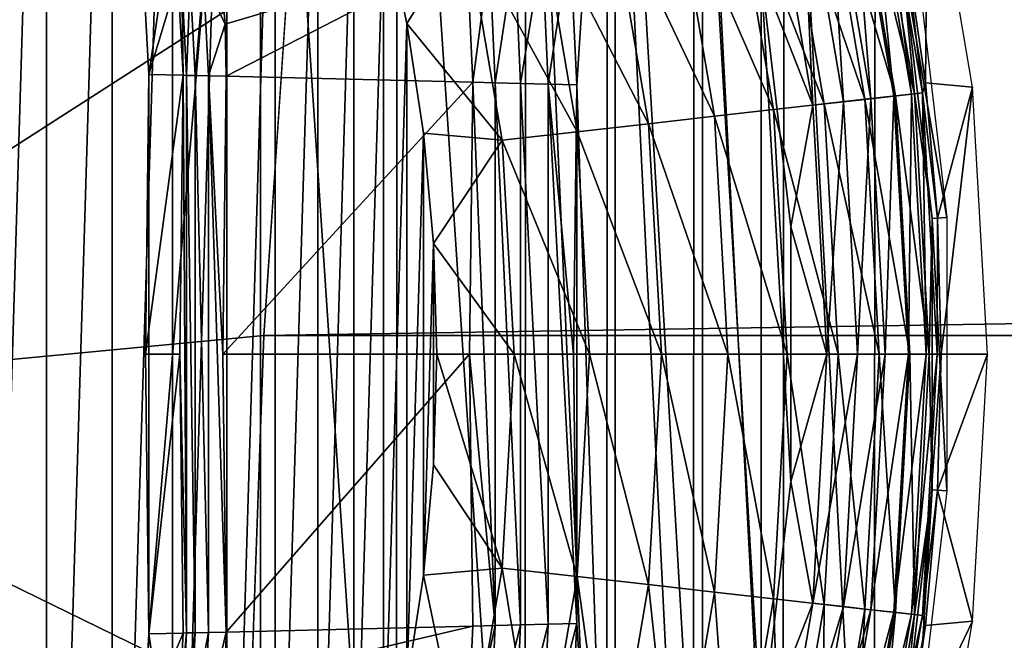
# Model space of a CAD drawing. Header units: millimetres. Extents: x -60 to 60, y -60 to 60.
# Tile 99 of 256: x -40.18 to -36.83, y -0.97 to 1.14. Entities that reach past the tile are written whole.
import ezdxf

# ---------------------------------------------------------------- set-up
doc = ezdxf.new("R2010")
doc.units = ezdxf.units.MM
doc.header["$LTSCALE"] = 81.481481
for name, color, linetype in [('106', 7, 'CONTINUOUS'), ('126', 7, 'CONTINUOUS'), ('127', 7, 'CONTINUOUS'), ('128', 7, 'CONTINUOUS'), ('134', 7, 'CONTINUOUS'), ('139', 7, 'CONTINUOUS'), ('140', 7, 'CONTINUOUS'), ('149', 7, 'CONTINUOUS'), ('151', 7, 'CONTINUOUS'), ('152', 7, 'CONTINUOUS'), ('153', 7, 'CONTINUOUS'), ('154', 7, 'CONTINUOUS'), ('155', 7, 'CONTINUOUS'), ('221', 7, 'CONTINUOUS'), ('249', 7, 'CONTINUOUS'), ('257', 7, 'CONTINUOUS'), ('282', 7, 'CONTINUOUS'), ('323', 7, 'CONTINUOUS'), ('7', 7, 'CONTINUOUS'), ('87', 7, 'CONTINUOUS'), ('95', 7, 'CONTINUOUS')]:
    doc.layers.add(name, color=color, linetype=linetype)

msp = doc.modelspace()

# ---------------------------------------------------------------- linework, layer by layer
at = {"layer": '106', "color": 7, "linetype": 'Continuous', "true_color": 0xf5f5f5}
for points in [[(-37.4267, 1.7286, 2.1069), (-37.2808, 0.8697, 2.1069), (-37.3496, 1.7461, 2.1846), (-37.4267, 1.7286, 2.1069)], [(-37.3496, 1.7461, 2.1846), (-37.2022, 0.8786, 2.1846), (-37.2912, 1.7595, 2.2779), (-37.3496, 1.7461, 2.1846)], [(-37.3496, 1.7461, 2.1846), (-37.2808, 0.8697, 2.1069), (-37.2022, 0.8786, 2.1846), (-37.3496, 1.7461, 2.1846)], [(-37.2912, 1.7595, 2.2779), (-37.1427, 0.8853, 2.2779), (-37.2542, 1.7679, 2.382), (-37.2912, 1.7595, 2.2779)], [(-37.2912, 1.7595, 2.2779), (-37.2022, 0.8786, 2.1846), (-37.1427, 0.8853, 2.2779), (-37.2912, 1.7595, 2.2779)], [(-37.2542, 1.7679, 2.382), (-37.1427, 0.8853, 2.2779), (-37.105, 0.8896, 2.382), (-37.2542, 1.7679, 2.382)], [(-37.1619, 1.3821, 2.4913), (-37.2542, 1.7679, 2.382), (-37.105, 0.8896, 2.382), (-37.1619, 1.3821, 2.4913)], [(-37.5185, 1.7076, 2.0485), (-37.3744, 0.8592, 2.0485), (-37.4267, 1.7286, 2.1069), (-37.5185, 1.7076, 2.0485)], [(-37.4267, 1.7286, 2.1069), (-37.3744, 0.8592, 2.0485), (-37.2808, 0.8697, 2.1069), (-37.4267, 1.7286, 2.1069)], [(-37.6206, 1.6843, 2.0123), (-37.6542, 1.2953, 2), (-37.4784, 0.8475, 2.0123), (-37.6206, 1.6843, 2.0123)], [(-37.6206, 1.6843, 2.0123), (-37.4784, 0.8475, 2.0123), (-37.5185, 1.7076, 2.0485), (-37.6206, 1.6843, 2.0123)], [(-37.5185, 1.7076, 2.0485), (-37.4784, 0.8475, 2.0123), (-37.3744, 0.8592, 2.0485), (-37.5185, 1.7076, 2.0485)], [(-37.0948, 0.924, 2.4913), (-37.1619, 1.3821, 2.4913), (-37.105, 0.8896, 2.382), (-37.0948, 0.924, 2.4913)], [(-37.6542, 1.2953, 2), (-37.5535, 0.4337, 2), (-37.4784, 0.8475, 2.0123), (-37.6542, 1.2953, 2)], [(-37.0544, 0.4628, 2.4913), (-37.0948, 0.924, 2.4913), (-37.105, 0.8896, 2.382), (-37.0544, 0.4628, 2.4913)], [(-37.2808, 0.8697, 2.1069), (-37.2319, 0, 2.1069), (-37.2022, 0.8786, 2.1846), (-37.2808, 0.8697, 2.1069)], [(-37.2022, 0.8786, 2.1846), (-37.2319, 0, 2.1069), (-37.1529, 0, 2.1846), (-37.2022, 0.8786, 2.1846)], [(-37.2022, 0.8786, 2.1846), (-37.1529, 0, 2.1846), (-37.1427, 0.8853, 2.2779), (-37.2022, 0.8786, 2.1846)], [(-37.1427, 0.8853, 2.2779), (-37.1529, 0, 2.1846), (-37.093, 0, 2.2779), (-37.1427, 0.8853, 2.2779)], [(-37.1427, 0.8853, 2.2779), (-37.093, 0, 2.2779), (-37.105, 0.8896, 2.382), (-37.1427, 0.8853, 2.2779)], [(-37.105, 0.8896, 2.382), (-37.093, 0, 2.2779), (-37.055, 0, 2.382), (-37.105, 0.8896, 2.382)], [(-37.0544, 0.4628, 2.4913), (-37.105, 0.8896, 2.382), (-37.055, 0, 2.382), (-37.0544, 0.4628, 2.4913)], [(-37.4784, 0.8475, 2.0123), (-37.5535, 0.4337, 2), (-37.4309, 0, 2.0123), (-37.4784, 0.8475, 2.0123)], [(-37.4784, 0.8475, 2.0123), (-37.4309, 0, 2.0123), (-37.3744, 0.8592, 2.0485), (-37.4784, 0.8475, 2.0123)], [(-37.3744, 0.8592, 2.0485), (-37.4309, 0, 2.0123), (-37.3261, 0, 2.0485), (-37.3744, 0.8592, 2.0485)], [(-37.3744, 0.8592, 2.0485), (-37.3261, 0, 2.0485), (-37.2808, 0.8697, 2.1069), (-37.3744, 0.8592, 2.0485)], [(-37.2808, 0.8697, 2.1069), (-37.3261, 0, 2.0485), (-37.2319, 0, 2.1069), (-37.2808, 0.8697, 2.1069)], [(-37.041, 0, 2.4913), (-37.0544, 0.4628, 2.4913), (-37.055, 0, 2.382), (-37.041, 0, 2.4913)], [(-37.5535, 0.4337, 2), (-37.5535, -0.4337, 2), (-37.4309, 0, 2.0123), (-37.5535, 0.4337, 2)], [(-37.4309, 0, 2.0123), (-37.5535, -0.4337, 2), (-37.4784, -0.8475, 2.0123), (-37.4309, 0, 2.0123)], [(-37.3261, 0, 2.0485), (-37.4784, -0.8475, 2.0123), (-37.3744, -0.8592, 2.0485), (-37.3261, 0, 2.0485)], [(-37.4309, 0, 2.0123), (-37.4784, -0.8475, 2.0123), (-37.3261, 0, 2.0485), (-37.4309, 0, 2.0123)], [(-37.2319, 0, 2.1069), (-37.3744, -0.8592, 2.0485), (-37.2808, -0.8697, 2.1069), (-37.2319, 0, 2.1069)], [(-37.3261, 0, 2.0485), (-37.3744, -0.8592, 2.0485), (-37.2319, 0, 2.1069), (-37.3261, 0, 2.0485)], [(-37.2319, 0, 2.1069), (-37.2808, -0.8697, 2.1069), (-37.1529, 0, 2.1846), (-37.2319, 0, 2.1069)], [(-37.1529, 0, 2.1846), (-37.2808, -0.8697, 2.1069), (-37.2022, -0.8786, 2.1846), (-37.1529, 0, 2.1846)], [(-37.1529, 0, 2.1846), (-37.2022, -0.8786, 2.1846), (-37.093, 0, 2.2779), (-37.1529, 0, 2.1846)], [(-37.093, 0, 2.2779), (-37.2022, -0.8786, 2.1846), (-37.1427, -0.8853, 2.2779), (-37.093, 0, 2.2779)], [(-37.093, 0, 2.2779), (-37.1427, -0.8853, 2.2779), (-37.055, 0, 2.382), (-37.093, 0, 2.2779)], [(-37.055, 0, 2.382), (-37.1427, -0.8853, 2.2779), (-37.105, -0.8896, 2.382), (-37.055, 0, 2.382)], [(-37.041, 0, 2.4913), (-37.055, 0, 2.382), (-37.105, -0.8896, 2.382), (-37.041, 0, 2.4913)], [(-37.0544, -0.4628, 2.4913), (-37.041, 0, 2.4913), (-37.105, -0.8896, 2.382), (-37.0544, -0.4628, 2.4913)], [(-37.5535, -0.4337, 2), (-37.6542, -1.2953, 2), (-37.4784, -0.8475, 2.0123), (-37.5535, -0.4337, 2)], [(-37.0948, -0.924, 2.4913), (-37.0544, -0.4628, 2.4913), (-37.105, -0.8896, 2.382), (-37.0948, -0.924, 2.4913)], [(-37.4784, -0.8475, 2.0123), (-37.6542, -1.2953, 2), (-37.6206, -1.6843, 2.0123), (-37.4784, -0.8475, 2.0123)], [(-37.4784, -0.8475, 2.0123), (-37.6206, -1.6843, 2.0123), (-37.3744, -0.8592, 2.0485), (-37.4784, -0.8475, 2.0123)], [(-37.3744, -0.8592, 2.0485), (-37.6206, -1.6843, 2.0123), (-37.5185, -1.7076, 2.0485), (-37.3744, -0.8592, 2.0485)], [(-37.3744, -0.8592, 2.0485), (-37.5185, -1.7076, 2.0485), (-37.2808, -0.8697, 2.1069), (-37.3744, -0.8592, 2.0485)], [(-37.2808, -0.8697, 2.1069), (-37.5185, -1.7076, 2.0485), (-37.4267, -1.7286, 2.1069), (-37.2808, -0.8697, 2.1069)], [(-37.2808, -0.8697, 2.1069), (-37.4267, -1.7286, 2.1069), (-37.2022, -0.8786, 2.1846), (-37.2808, -0.8697, 2.1069)], [(-37.2022, -0.8786, 2.1846), (-37.4267, -1.7286, 2.1069), (-37.3496, -1.7461, 2.1846), (-37.2022, -0.8786, 2.1846)], [(-37.2022, -0.8786, 2.1846), (-37.3496, -1.7461, 2.1846), (-37.1427, -0.8853, 2.2779), (-37.2022, -0.8786, 2.1846)], [(-37.1427, -0.8853, 2.2779), (-37.3496, -1.7461, 2.1846), (-37.2912, -1.7595, 2.2779), (-37.1427, -0.8853, 2.2779)], [(-37.1427, -0.8853, 2.2779), (-37.2912, -1.7595, 2.2779), (-37.105, -0.8896, 2.382), (-37.1427, -0.8853, 2.2779)], [(-37.105, -0.8896, 2.382), (-37.2912, -1.7595, 2.2779), (-37.2542, -1.7679, 2.382), (-37.105, -0.8896, 2.382)], [(-37.0948, -0.924, 2.4913), (-37.105, -0.8896, 2.382), (-37.2542, -1.7679, 2.382), (-37.0948, -0.924, 2.4913)], [(-37.1619, -1.3821, 2.4913), (-37.0948, -0.924, 2.4913), (-37.2542, -1.7679, 2.382), (-37.1619, -1.3821, 2.4913)]]:
    msp.add_3dface(points, dxfattribs=at)
at = {"layer": '126', "color": 7, "linetype": 'Continuous', "true_color": 0xf5f5f5}
for points in [[(-39.478, -1.1235, 1.0134), (-38.6354, -0.9257, 1.8536), (-39.4753, -0.9458, 1.0134), (-39.478, -1.1235, 1.0134)], [(-38.6564, -1.368, 1.8536), (-38.6354, -0.9257, 1.8536), (-39.478, -1.1235, 1.0134), (-38.6564, -1.368, 1.8536)]]:
    msp.add_3dface(points, dxfattribs=at)
at = {"layer": '127', "color": 7, "linetype": 'Continuous', "true_color": 0xf5f5f5}
for points in [[(-39.4866, 0, 1.0134), (-38.6354, 0.9257, 1.8536), (-39.4753, 0.9458, 1.0134), (-39.4866, 0, 1.0134)], [(-38.6464, 0, 1.8536), (-38.6354, 0.9257, 1.8536), (-39.4866, 0, 1.0134), (-38.6464, 0, 1.8536)], [(-39.4753, -0.9458, 1.0134), (-38.6464, 0, 1.8536), (-39.4866, 0, 1.0134), (-39.4753, -0.9458, 1.0134)], [(-39.4753, -0.9458, 1.0134), (-38.6354, -0.9257, 1.8536), (-38.6464, 0, 1.8536), (-39.4753, -0.9458, 1.0134)]]:
    msp.add_3dface(points, dxfattribs=at)
at = {"layer": '128', "color": 7, "linetype": 'Continuous', "true_color": 0xf5f5f5}
for points in [[(-39.478, 1.1235, 1.0134), (-38.6564, 1.368, 1.8536), (-39.4946, 1.3004, 1.0134), (-39.478, 1.1235, 1.0134)], [(-39.4753, 0.9458, 1.0134), (-38.6564, 1.368, 1.8536), (-39.478, 1.1235, 1.0134), (-39.4753, 0.9458, 1.0134)], [(-39.4753, 0.9458, 1.0134), (-38.6354, 0.9257, 1.8536), (-38.6564, 1.368, 1.8536), (-39.4753, 0.9458, 1.0134)]]:
    msp.add_3dface(points, dxfattribs=at)
at = {"layer": '134', "color": 7, "linetype": 'Continuous', "true_color": 0xf5f5f5}
for points in [[(-39.7557, 1.2655, -3.8), (-39.7386, 0.9521, -3.8), (-39.6396, 1.281, 0.6729), (-39.7557, 1.2655, -3.8)], [(-39.7386, 0.9521, -3.8), (-39.6215, 0.9493, 0.6729), (-39.6396, 1.281, 0.6729), (-39.7386, 0.9521, -3.8)]]:
    msp.add_3dface(points, dxfattribs=at)
at = {"layer": '139', "color": 7, "linetype": 'Continuous', "true_color": 0xf5f5f5}
for points in [[(-39.7386, 0.9521, -3.8), (-39.75, 0, -3.8), (-39.6215, 0.9493, 0.6729), (-39.7386, 0.9521, -3.8)], [(-39.6215, 0.9493, 0.6729), (-39.75, 0, -3.8), (-39.6329, 0, 0.6729), (-39.6215, 0.9493, 0.6729)], [(-39.75, 0, -3.8), (-39.7386, -0.9521, -3.8), (-39.6329, 0, 0.6729), (-39.75, 0, -3.8)], [(-39.7386, -0.9521, -3.8), (-39.6215, -0.9493, 0.6729), (-39.6329, 0, 0.6729), (-39.7386, -0.9521, -3.8)]]:
    msp.add_3dface(points, dxfattribs=at)
at = {"layer": '140', "color": 7, "linetype": 'Continuous', "true_color": 0xf5f5f5}
for points in [[(-39.7386, -0.9521, -3.8), (-39.7557, -1.2655, -3.8), (-39.6215, -0.9493, 0.6729), (-39.7386, -0.9521, -3.8)], [(-39.6215, -0.9493, 0.6729), (-39.7557, -1.2655, -3.8), (-39.6396, -1.281, 0.6729), (-39.6215, -0.9493, 0.6729)]]:
    msp.add_3dface(points, dxfattribs=at)
at = {"layer": '149', "color": 7, "linetype": 'Continuous', "true_color": 0xf5f5f5}
for points in [[(-38.3794, 0.9195, 1.9904), (-38.3053, 1.4097, 2), (-38.3997, 1.3776, 1.9904), (-38.3794, 0.9195, 1.9904)], [(-38.2819, 0.9172, 2), (-38.3053, 1.4097, 2), (-38.3794, 0.9195, 1.9904), (-38.2819, 0.9172, 2)], [(-38.4733, 0.9218, 1.9619), (-38.3997, 1.3776, 1.9904), (-38.493, 1.3671, 1.9619), (-38.4733, 0.9218, 1.9619)], [(-38.3794, 0.9195, 1.9904), (-38.3997, 1.3776, 1.9904), (-38.4733, 0.9218, 1.9619), (-38.3794, 0.9195, 1.9904)], [(-38.6564, 1.368, 1.8536), (-38.6354, 0.9257, 1.8536), (-38.579, 1.3573, 1.9156), (-38.6564, 1.368, 1.8536)], [(-38.6354, 0.9257, 1.8536), (-38.5598, 0.9239, 1.9156), (-38.579, 1.3573, 1.9156), (-38.6354, 0.9257, 1.8536)], [(-38.5598, 0.9239, 1.9156), (-38.493, 1.3671, 1.9619), (-38.579, 1.3573, 1.9156), (-38.5598, 0.9239, 1.9156)], [(-38.4733, 0.9218, 1.9619), (-38.493, 1.3671, 1.9619), (-38.5598, 0.9239, 1.9156), (-38.4733, 0.9218, 1.9619)]]:
    msp.add_3dface(points, dxfattribs=at)
at = {"layer": '151', "color": 7, "linetype": 'Continuous', "true_color": 0xf5f5f5}
for points in [[(-38.6354, -0.9257, 1.8536), (-38.6564, -1.368, 1.8536), (-38.5598, -0.9239, 1.9156), (-38.6354, -0.9257, 1.8536)], [(-38.6564, -1.368, 1.8536), (-38.579, -1.3573, 1.9156), (-38.5598, -0.9239, 1.9156), (-38.6564, -1.368, 1.8536)], [(-38.493, -1.3671, 1.9619), (-38.4733, -0.9218, 1.9619), (-38.579, -1.3573, 1.9156), (-38.493, -1.3671, 1.9619)], [(-38.579, -1.3573, 1.9156), (-38.4733, -0.9218, 1.9619), (-38.5598, -0.9239, 1.9156), (-38.579, -1.3573, 1.9156)], [(-38.493, -1.3671, 1.9619), (-38.3794, -0.9195, 1.9904), (-38.4733, -0.9218, 1.9619), (-38.493, -1.3671, 1.9619)], [(-38.3997, -1.3776, 1.9904), (-38.3794, -0.9195, 1.9904), (-38.493, -1.3671, 1.9619), (-38.3997, -1.3776, 1.9904)], [(-38.3053, -1.4097, 2), (-38.2819, -0.9172, 2), (-38.3997, -1.3776, 1.9904), (-38.3053, -1.4097, 2)], [(-38.3997, -1.3776, 1.9904), (-38.2819, -0.9172, 2), (-38.3794, -0.9195, 1.9904), (-38.3997, -1.3776, 1.9904)]]:
    msp.add_3dface(points, dxfattribs=at)
at = {"layer": '152', "color": 7, "linetype": 'Continuous', "true_color": 0xf5f5f5}
for points in [[(-38.6354, 0.9257, 1.8536), (-38.6464, 0, 1.8536), (-38.5598, -0.9239, 1.9156), (-38.6354, 0.9257, 1.8536)], [(-38.5598, 0.9239, 1.9156), (-38.6354, 0.9257, 1.8536), (-38.5598, -0.9239, 1.9156), (-38.5598, 0.9239, 1.9156)], [(-38.4733, 0.9218, 1.9619), (-38.5598, 0.9239, 1.9156), (-38.4733, -0.9218, 1.9619), (-38.4733, 0.9218, 1.9619)], [(-38.4733, -0.9218, 1.9619), (-38.5598, 0.9239, 1.9156), (-38.5598, -0.9239, 1.9156), (-38.4733, -0.9218, 1.9619)], [(-38.3794, -0.9195, 1.9904), (-38.4733, 0.9218, 1.9619), (-38.4733, -0.9218, 1.9619), (-38.3794, -0.9195, 1.9904)], [(-38.3794, 0.9195, 1.9904), (-38.4733, 0.9218, 1.9619), (-38.3794, -0.9195, 1.9904), (-38.3794, 0.9195, 1.9904)], [(-38.2819, -0.9172, 2), (-38.2929, 0, 2), (-38.3794, 0.9195, 1.9904), (-38.2819, -0.9172, 2)], [(-38.2929, 0, 2), (-38.2819, 0.9172, 2), (-38.3794, 0.9195, 1.9904), (-38.2929, 0, 2)], [(-38.2819, -0.9172, 2), (-38.3794, 0.9195, 1.9904), (-38.3794, -0.9195, 1.9904), (-38.2819, -0.9172, 2)], [(-38.6464, 0, 1.8536), (-38.6354, -0.9257, 1.8536), (-38.5598, -0.9239, 1.9156), (-38.6464, 0, 1.8536)]]:
    msp.add_3dface(points, dxfattribs=at)
at = {"layer": '153', "color": 7, "linetype": 'Continuous', "true_color": 0xf5f5f5}
for points in [[(-39.6396, 1.281, 0.6729), (-39.6215, 0.9493, 0.6729), (-39.6263, 1.2667, 0.7668), (-39.6396, 1.281, 0.6729)], [(-39.5975, 1.2704, 0.8571), (-39.5811, 0.9483, 0.8571), (-39.5523, 1.2761, 0.9404), (-39.5975, 1.2704, 0.8571)], [(-39.5523, 1.2761, 0.9404), (-39.5811, 0.9483, 0.8571), (-39.5356, 0.9472, 0.9404), (-39.5523, 1.2761, 0.9404)], [(-39.478, 1.1235, 1.0134), (-39.4946, 1.3004, 1.0134), (-39.5523, 1.2761, 0.9404), (-39.478, 1.1235, 1.0134)], [(-39.478, 1.1235, 1.0134), (-39.5523, 1.2761, 0.9404), (-39.5356, 0.9472, 0.9404), (-39.478, 1.1235, 1.0134)], [(-39.6263, 1.2667, 0.7668), (-39.6101, 0.949, 0.7668), (-39.5975, 1.2704, 0.8571), (-39.6263, 1.2667, 0.7668)], [(-39.6263, 1.2667, 0.7668), (-39.6215, 0.9493, 0.6729), (-39.6101, 0.949, 0.7668), (-39.6263, 1.2667, 0.7668)], [(-39.5975, 1.2704, 0.8571), (-39.6101, 0.949, 0.7668), (-39.5811, 0.9483, 0.8571), (-39.5975, 1.2704, 0.8571)], [(-39.4753, 0.9458, 1.0134), (-39.478, 1.1235, 1.0134), (-39.5356, 0.9472, 0.9404), (-39.4753, 0.9458, 1.0134)]]:
    msp.add_3dface(points, dxfattribs=at)
at = {"layer": '154', "color": 7, "linetype": 'Continuous', "true_color": 0xf5f5f5}
for points in [[(-39.6215, 0.9493, 0.6729), (-39.6329, 0, 0.6729), (-39.6101, -0.949, 0.7668), (-39.6215, 0.9493, 0.6729)], [(-39.6101, 0.949, 0.7668), (-39.6215, 0.9493, 0.6729), (-39.6101, -0.949, 0.7668), (-39.6101, 0.949, 0.7668)], [(-39.5811, -0.9483, 0.8571), (-39.6101, 0.949, 0.7668), (-39.6101, -0.949, 0.7668), (-39.5811, -0.9483, 0.8571)], [(-39.5811, 0.9483, 0.8571), (-39.6101, 0.949, 0.7668), (-39.5811, -0.9483, 0.8571), (-39.5811, 0.9483, 0.8571)], [(-39.5356, 0.9472, 0.9404), (-39.5811, 0.9483, 0.8571), (-39.5356, -0.9472, 0.9404), (-39.5356, 0.9472, 0.9404)], [(-39.5356, -0.9472, 0.9404), (-39.5811, 0.9483, 0.8571), (-39.5811, -0.9483, 0.8571), (-39.5356, -0.9472, 0.9404)], [(-39.4753, -0.9458, 1.0134), (-39.4866, 0, 1.0134), (-39.5356, 0.9472, 0.9404), (-39.4753, -0.9458, 1.0134)], [(-39.4753, -0.9458, 1.0134), (-39.5356, 0.9472, 0.9404), (-39.5356, -0.9472, 0.9404), (-39.4753, -0.9458, 1.0134)], [(-39.4866, 0, 1.0134), (-39.4753, 0.9458, 1.0134), (-39.5356, 0.9472, 0.9404), (-39.4866, 0, 1.0134)], [(-39.6329, 0, 0.6729), (-39.6215, -0.9493, 0.6729), (-39.6101, -0.949, 0.7668), (-39.6329, 0, 0.6729)]]:
    msp.add_3dface(points, dxfattribs=at)
at = {"layer": '155', "color": 7, "linetype": 'Continuous', "true_color": 0xf5f5f5}
for points in [[(-39.6215, -0.9493, 0.6729), (-39.6396, -1.281, 0.6729), (-39.6101, -0.949, 0.7668), (-39.6215, -0.9493, 0.6729)], [(-39.6101, -0.949, 0.7668), (-39.6396, -1.281, 0.6729), (-39.6263, -1.2667, 0.7668), (-39.6101, -0.949, 0.7668)], [(-39.5811, -0.9483, 0.8571), (-39.6101, -0.949, 0.7668), (-39.6263, -1.2667, 0.7668), (-39.5811, -0.9483, 0.8571)], [(-39.5811, -0.9483, 0.8571), (-39.6263, -1.2667, 0.7668), (-39.5975, -1.2704, 0.8571), (-39.5811, -0.9483, 0.8571)], [(-39.5356, -0.9472, 0.9404), (-39.5811, -0.9483, 0.8571), (-39.5975, -1.2704, 0.8571), (-39.5356, -0.9472, 0.9404)], [(-39.5356, -0.9472, 0.9404), (-39.5975, -1.2704, 0.8571), (-39.5523, -1.2761, 0.9404), (-39.5356, -0.9472, 0.9404)], [(-39.478, -1.1235, 1.0134), (-39.4753, -0.9458, 1.0134), (-39.5523, -1.2761, 0.9404), (-39.478, -1.1235, 1.0134)], [(-39.4753, -0.9458, 1.0134), (-39.5356, -0.9472, 0.9404), (-39.5523, -1.2761, 0.9404), (-39.4753, -0.9458, 1.0134)]]:
    msp.add_3dface(points, dxfattribs=at)
at = {"layer": '221', "color": 151, "linetype": 'Continuous', "true_color": 0x7dbfed}
for points in [[(-37.0221, 0.4647, 13.9913), (-37.1788, 1.3791, 16.8297), (-37.13, 1.3877, 13.9913), (-37.0221, 0.4647, 13.9913)], [(-37.0716, 0.4618, 16.8297), (-37.1788, 1.3791, 16.8297), (-37.0221, 0.4647, 13.9913), (-37.0716, 0.4618, 16.8297)], [(-37.0221, -0.4647, 13.9913), (-37.0716, 0.4618, 16.8297), (-37.0221, 0.4647, 13.9913), (-37.0221, -0.4647, 13.9913)], [(-37.0716, -0.4618, 16.8297), (-37.0716, 0.4618, 16.8297), (-37.0221, -0.4647, 13.9913), (-37.0716, -0.4618, 16.8297)], [(-37.1788, -1.3791, 16.8297), (-37.0716, -0.4618, 16.8297), (-37.13, -1.3877, 13.9913), (-37.1788, -1.3791, 16.8297)], [(-37.13, -1.3877, 13.9913), (-37.0716, -0.4618, 16.8297), (-37.0221, -0.4647, 13.9913), (-37.13, -1.3877, 13.9913)]]:
    msp.add_3dface(points, dxfattribs=at)
at = {"layer": '249', "color": 151, "linetype": 'Continuous', "true_color": 0x7dbfed}
for points in [[(-41.4491, 2.4187, 28.5), (-41.5193, -0.1431, 28.5), (-39.2629, 1.3077, 20.7059), (-41.4491, 2.4187, 28.5)], [(-39.2629, 1.3077, 20.7059), (-41.5193, -0.1431, 28.5), (-39.3467, 0.0634, 20.9226), (-39.2629, 1.3077, 20.7059)], [(-39.3467, 0.0634, 20.9226), (-41.5193, -0.1431, 28.5), (-39.3913, -1.1829, 21.1397), (-39.3467, 0.0634, 20.9226)], [(-41.5193, -0.1431, 28.5), (-41.4314, -2.7044, 28.5), (-39.3913, -1.1829, 21.1397), (-41.5193, -0.1431, 28.5)]]:
    msp.add_3dface(points, dxfattribs=at)
at = {"layer": '257', "color": 151, "linetype": 'Continuous', "true_color": 0x7dbfed}
for points in [[(-40.0864, 3.8497, 18.5), (-40.3278, -4.1394, 18.5), (-40.3278, 4.1394, 18.5), (-40.0864, 3.8497, 18.5)], [(-40.0864, -3.8497, 18.5), (-40.3278, -4.1394, 18.5), (-40.0864, 3.8497, 18.5), (-40.0864, -3.8497, 18.5)], [(-39.8629, 3.546, 18.5), (-40.0864, -3.8497, 18.5), (-40.0864, 3.8497, 18.5), (-39.8629, 3.546, 18.5)], [(-39.8629, -3.546, 18.5), (-40.0864, -3.8497, 18.5), (-39.8629, 3.546, 18.5), (-39.8629, -3.546, 18.5)], [(-39.6581, 3.2294, 18.5), (-39.8629, -3.546, 18.5), (-39.8629, 3.546, 18.5), (-39.6581, 3.2294, 18.5)], [(-39.6581, -3.2294, 18.5), (-39.8629, -3.546, 18.5), (-39.6581, 3.2294, 18.5), (-39.6581, -3.2294, 18.5)], [(-39.4729, 2.9009, 18.5), (-39.6581, -3.2294, 18.5), (-39.6581, 3.2294, 18.5), (-39.4729, 2.9009, 18.5)], [(-39.4729, -2.9009, 18.5), (-39.6581, -3.2294, 18.5), (-39.4729, 2.9009, 18.5), (-39.4729, -2.9009, 18.5)], [(-39.3078, 2.5619, 18.5), (-39.4729, -2.9009, 18.5), (-39.4729, 2.9009, 18.5), (-39.3078, 2.5619, 18.5)], [(-39.3078, -2.5619, 18.5), (-39.4729, -2.9009, 18.5), (-39.3078, 2.5619, 18.5), (-39.3078, -2.5619, 18.5)], [(-39.1635, 2.2135, 18.5), (-39.3078, -2.5619, 18.5), (-39.3078, 2.5619, 18.5), (-39.1635, 2.2135, 18.5)], [(-39.1635, -2.2135, 18.5), (-39.3078, -2.5619, 18.5), (-39.1635, 2.2135, 18.5), (-39.1635, -2.2135, 18.5)], [(-39.0405, 1.8571, 18.5), (-39.1635, -2.2135, 18.5), (-39.1635, 2.2135, 18.5), (-39.0405, 1.8571, 18.5)], [(-39.0405, -1.8571, 18.5), (-39.1635, -2.2135, 18.5), (-39.0405, 1.8571, 18.5), (-39.0405, -1.8571, 18.5)], [(-38.9393, 1.4939, 18.5), (-39.0405, -1.8571, 18.5), (-39.0405, 1.8571, 18.5), (-38.9393, 1.4939, 18.5)], [(-38.9393, -1.4939, 18.5), (-39.0405, -1.8571, 18.5), (-38.9393, 1.4939, 18.5), (-38.9393, -1.4939, 18.5)], [(-38.8601, 1.1252, 18.5), (-38.9393, -1.4939, 18.5), (-38.9393, 1.4939, 18.5), (-38.8601, 1.1252, 18.5)], [(-38.8601, -1.1252, 18.5), (-38.9393, -1.4939, 18.5), (-38.8601, 1.1252, 18.5), (-38.8601, -1.1252, 18.5)], [(-38.8034, 0.7524, 18.5), (-38.8601, -1.1252, 18.5), (-38.8601, 1.1252, 18.5), (-38.8034, 0.7524, 18.5)], [(-38.8034, -0.7524, 18.5), (-38.8601, -1.1252, 18.5), (-38.8034, 0.7524, 18.5), (-38.8034, -0.7524, 18.5)], [(-38.7693, 0.3769, 18.5), (-38.8034, -0.7524, 18.5), (-38.8034, 0.7524, 18.5), (-38.7693, 0.3769, 18.5)], [(-38.7693, -0.3769, 18.5), (-38.8034, -0.7524, 18.5), (-38.7693, 0.3769, 18.5), (-38.7693, -0.3769, 18.5)], [(-38.7579, 0, 18.5), (-38.7693, -0.3769, 18.5), (-38.7693, 0.3769, 18.5), (-38.7579, 0, 18.5)]]:
    msp.add_3dface(points, dxfattribs=at)
at = {"layer": '282', "color": 151, "linetype": 'Continuous', "true_color": 0x7dbfed}
for points in [[(-37.3448, 1.7472, 17.3461), (-37.1973, 0.8791, 17.3461), (-37.4462, 1.7241, 17.5888), (-37.3448, 1.7472, 17.3461)], [(-37.2813, 1.7617, 17.0902), (-37.1326, 0.8864, 17.0902), (-37.3448, 1.7472, 17.3461), (-37.2813, 1.7617, 17.0902)], [(-37.3448, 1.7472, 17.3461), (-37.1326, 0.8864, 17.0902), (-37.1973, 0.8791, 17.3461), (-37.3448, 1.7472, 17.3461)], [(-37.2813, 1.7617, 17.0902), (-37.1788, 1.3791, 16.8297), (-37.1326, 0.8864, 17.0902), (-37.2813, 1.7617, 17.0902)], [(-37.4462, 1.7241, 17.5888), (-37.3007, 0.8675, 17.5888), (-37.583, 1.6929, 17.8125), (-37.4462, 1.7241, 17.5888)], [(-37.4462, 1.7241, 17.5888), (-37.1973, 0.8791, 17.3461), (-37.3007, 0.8675, 17.5888), (-37.4462, 1.7241, 17.5888)], [(-37.583, 1.6929, 17.8125), (-37.4401, 0.8518, 17.8125), (-37.752, 1.6543, 18.0118), (-37.583, 1.6929, 17.8125)], [(-37.583, 1.6929, 17.8125), (-37.3007, 0.8675, 17.5888), (-37.4401, 0.8518, 17.8125), (-37.583, 1.6929, 17.8125)], [(-37.752, 1.6543, 18.0118), (-37.6123, 0.8324, 18.0118), (-37.9489, 1.6094, 18.1818), (-37.752, 1.6543, 18.0118)], [(-37.752, 1.6543, 18.0118), (-37.4401, 0.8518, 17.8125), (-37.6123, 0.8324, 18.0118), (-37.752, 1.6543, 18.0118)], [(-37.9489, 1.6094, 18.1818), (-37.8131, 0.8098, 18.1818), (-38.1692, 1.5591, 18.3185), (-37.9489, 1.6094, 18.1818)], [(-37.9489, 1.6094, 18.1818), (-37.6123, 0.8324, 18.0118), (-37.8131, 0.8098, 18.1818), (-37.9489, 1.6094, 18.1818)], [(-38.1692, 1.5591, 18.3185), (-38.0376, 0.7845, 18.3185), (-38.4075, 1.5047, 18.4185), (-38.1692, 1.5591, 18.3185)], [(-38.1692, 1.5591, 18.3185), (-37.8131, 0.8098, 18.1818), (-38.0376, 0.7845, 18.3185), (-38.1692, 1.5591, 18.3185)], [(-38.8601, 1.1252, 18.5), (-38.9393, 1.4939, 18.5), (-38.658, 1.4475, 18.4795), (-38.8601, 1.1252, 18.5)], [(-38.4075, 1.5047, 18.4185), (-38.2804, 0.7571, 18.4185), (-38.658, 1.4475, 18.4795), (-38.4075, 1.5047, 18.4185)], [(-38.4075, 1.5047, 18.4185), (-38.0376, 0.7845, 18.3185), (-38.2804, 0.7571, 18.4185), (-38.4075, 1.5047, 18.4185)], [(-38.8601, 1.1252, 18.5), (-38.658, 1.4475, 18.4795), (-38.5358, 0.7283, 18.4795), (-38.8601, 1.1252, 18.5)], [(-38.658, 1.4475, 18.4795), (-38.2804, 0.7571, 18.4185), (-38.5358, 0.7283, 18.4795), (-38.658, 1.4475, 18.4795)], [(-37.1788, 1.3791, 16.8297), (-37.0716, 0.4618, 16.8297), (-37.1326, 0.8864, 17.0902), (-37.1788, 1.3791, 16.8297)], [(-38.8034, 0.7524, 18.5), (-38.8601, 1.1252, 18.5), (-38.5358, 0.7283, 18.4795), (-38.8034, 0.7524, 18.5)], [(-37.1973, 0.8791, 17.3461), (-37.148, 0, 17.3461), (-37.3007, 0.8675, 17.5888), (-37.1973, 0.8791, 17.3461)], [(-37.1326, 0.8864, 17.0902), (-37.0828, 0, 17.0902), (-37.1973, 0.8791, 17.3461), (-37.1326, 0.8864, 17.0902)], [(-37.1973, 0.8791, 17.3461), (-37.0828, 0, 17.0902), (-37.148, 0, 17.3461), (-37.1973, 0.8791, 17.3461)], [(-37.1326, 0.8864, 17.0902), (-37.0716, 0.4618, 16.8297), (-37.0828, 0, 17.0902), (-37.1326, 0.8864, 17.0902)], [(-37.4401, 0.8518, 17.8125), (-37.3923, 0, 17.8125), (-37.6123, 0.8324, 18.0118), (-37.4401, 0.8518, 17.8125)], [(-37.3007, 0.8675, 17.5888), (-37.252, 0, 17.5888), (-37.4401, 0.8518, 17.8125), (-37.3007, 0.8675, 17.5888)], [(-37.4401, 0.8518, 17.8125), (-37.252, 0, 17.5888), (-37.3923, 0, 17.8125), (-37.4401, 0.8518, 17.8125)], [(-37.3007, 0.8675, 17.5888), (-37.148, 0, 17.3461), (-37.252, 0, 17.5888), (-37.3007, 0.8675, 17.5888)], [(-37.8131, 0.8098, 18.1818), (-37.7676, 0, 18.1818), (-38.0376, 0.7845, 18.3185), (-37.8131, 0.8098, 18.1818)], [(-37.6123, 0.8324, 18.0118), (-37.5656, 0, 18.0118), (-37.8131, 0.8098, 18.1818), (-37.6123, 0.8324, 18.0118)], [(-37.8131, 0.8098, 18.1818), (-37.5656, 0, 18.0118), (-37.7676, 0, 18.1818), (-37.8131, 0.8098, 18.1818)], [(-37.6123, 0.8324, 18.0118), (-37.3923, 0, 17.8125), (-37.5656, 0, 18.0118), (-37.6123, 0.8324, 18.0118)], [(-38.0376, 0.7845, 18.3185), (-37.9935, 0, 18.3185), (-38.2804, 0.7571, 18.4185), (-38.0376, 0.7845, 18.3185)], [(-38.0376, 0.7845, 18.3185), (-37.7676, 0, 18.1818), (-37.9935, 0, 18.3185), (-38.0376, 0.7845, 18.3185)], [(-38.7693, 0.3769, 18.5), (-38.8034, 0.7524, 18.5), (-38.5358, 0.7283, 18.4795), (-38.7693, 0.3769, 18.5)], [(-38.2804, 0.7571, 18.4185), (-38.2379, 0, 18.4185), (-38.5358, 0.7283, 18.4795), (-38.2804, 0.7571, 18.4185)], [(-38.2804, 0.7571, 18.4185), (-37.9935, 0, 18.3185), (-38.2379, 0, 18.4185), (-38.2804, 0.7571, 18.4185)], [(-38.7693, 0.3769, 18.5), (-38.5358, 0.7283, 18.4795), (-38.4949, 0, 18.4795), (-38.7693, 0.3769, 18.5)], [(-38.5358, 0.7283, 18.4795), (-38.2379, 0, 18.4185), (-38.4949, 0, 18.4795), (-38.5358, 0.7283, 18.4795)], [(-37.0716, 0.4618, 16.8297), (-37.0716, -0.4618, 16.8297), (-37.0828, 0, 17.0902), (-37.0716, 0.4618, 16.8297)], [(-38.7579, 0, 18.5), (-38.7693, 0.3769, 18.5), (-38.4949, 0, 18.4795), (-38.7579, 0, 18.5)], [(-38.7693, -0.3769, 18.5), (-38.7579, 0, 18.5), (-38.5358, -0.7283, 18.4795), (-38.7693, -0.3769, 18.5)], [(-38.7579, 0, 18.5), (-38.4949, 0, 18.4795), (-38.5358, -0.7283, 18.4795), (-38.7579, 0, 18.5)], [(-38.4949, 0, 18.4795), (-38.2804, -0.7571, 18.4185), (-38.5358, -0.7283, 18.4795), (-38.4949, 0, 18.4795)], [(-38.2379, 0, 18.4185), (-38.2804, -0.7571, 18.4185), (-38.4949, 0, 18.4795), (-38.2379, 0, 18.4185)], [(-38.2379, 0, 18.4185), (-38.0376, -0.7845, 18.3185), (-38.2804, -0.7571, 18.4185), (-38.2379, 0, 18.4185)], [(-37.9935, 0, 18.3185), (-38.0376, -0.7845, 18.3185), (-38.2379, 0, 18.4185), (-37.9935, 0, 18.3185)], [(-37.9935, 0, 18.3185), (-37.8131, -0.8098, 18.1818), (-38.0376, -0.7845, 18.3185), (-37.9935, 0, 18.3185)], [(-37.7676, 0, 18.1818), (-37.8131, -0.8098, 18.1818), (-37.9935, 0, 18.3185), (-37.7676, 0, 18.1818)], [(-37.7676, 0, 18.1818), (-37.6123, -0.8324, 18.0118), (-37.8131, -0.8098, 18.1818), (-37.7676, 0, 18.1818)], [(-37.5656, 0, 18.0118), (-37.6123, -0.8324, 18.0118), (-37.7676, 0, 18.1818), (-37.5656, 0, 18.0118)], [(-37.5656, 0, 18.0118), (-37.4401, -0.8518, 17.8125), (-37.6123, -0.8324, 18.0118), (-37.5656, 0, 18.0118)], [(-37.3923, 0, 17.8125), (-37.4401, -0.8518, 17.8125), (-37.5656, 0, 18.0118), (-37.3923, 0, 17.8125)], [(-37.3923, 0, 17.8125), (-37.3007, -0.8675, 17.5888), (-37.4401, -0.8518, 17.8125), (-37.3923, 0, 17.8125)], [(-37.252, 0, 17.5888), (-37.3007, -0.8675, 17.5888), (-37.3923, 0, 17.8125), (-37.252, 0, 17.5888)], [(-37.252, 0, 17.5888), (-37.1973, -0.8791, 17.3461), (-37.3007, -0.8675, 17.5888), (-37.252, 0, 17.5888)], [(-37.148, 0, 17.3461), (-37.1973, -0.8791, 17.3461), (-37.252, 0, 17.5888), (-37.148, 0, 17.3461)], [(-37.148, 0, 17.3461), (-37.1326, -0.8864, 17.0902), (-37.1973, -0.8791, 17.3461), (-37.148, 0, 17.3461)], [(-37.0828, 0, 17.0902), (-37.1326, -0.8864, 17.0902), (-37.148, 0, 17.3461), (-37.0828, 0, 17.0902)], [(-37.0828, 0, 17.0902), (-37.0716, -0.4618, 16.8297), (-37.1326, -0.8864, 17.0902), (-37.0828, 0, 17.0902)], [(-38.8034, -0.7524, 18.5), (-38.7693, -0.3769, 18.5), (-38.5358, -0.7283, 18.4795), (-38.8034, -0.7524, 18.5)], [(-37.0716, -0.4618, 16.8297), (-37.1788, -1.3791, 16.8297), (-37.1326, -0.8864, 17.0902), (-37.0716, -0.4618, 16.8297)], [(-38.8034, -0.7524, 18.5), (-38.5358, -0.7283, 18.4795), (-38.658, -1.4475, 18.4795), (-38.8034, -0.7524, 18.5)], [(-38.5358, -0.7283, 18.4795), (-38.4075, -1.5047, 18.4185), (-38.658, -1.4475, 18.4795), (-38.5358, -0.7283, 18.4795)], [(-38.2804, -0.7571, 18.4185), (-38.4075, -1.5047, 18.4185), (-38.5358, -0.7283, 18.4795), (-38.2804, -0.7571, 18.4185)], [(-38.8601, -1.1252, 18.5), (-38.8034, -0.7524, 18.5), (-38.658, -1.4475, 18.4795), (-38.8601, -1.1252, 18.5)], [(-38.2804, -0.7571, 18.4185), (-38.1692, -1.5591, 18.3185), (-38.4075, -1.5047, 18.4185), (-38.2804, -0.7571, 18.4185)], [(-38.0376, -0.7845, 18.3185), (-38.1692, -1.5591, 18.3185), (-38.2804, -0.7571, 18.4185), (-38.0376, -0.7845, 18.3185)], [(-38.0376, -0.7845, 18.3185), (-37.9489, -1.6094, 18.1818), (-38.1692, -1.5591, 18.3185), (-38.0376, -0.7845, 18.3185)], [(-37.8131, -0.8098, 18.1818), (-37.9489, -1.6094, 18.1818), (-38.0376, -0.7845, 18.3185), (-37.8131, -0.8098, 18.1818)], [(-37.8131, -0.8098, 18.1818), (-37.752, -1.6543, 18.0118), (-37.9489, -1.6094, 18.1818), (-37.8131, -0.8098, 18.1818)], [(-37.6123, -0.8324, 18.0118), (-37.752, -1.6543, 18.0118), (-37.8131, -0.8098, 18.1818), (-37.6123, -0.8324, 18.0118)], [(-37.6123, -0.8324, 18.0118), (-37.583, -1.6929, 17.8125), (-37.752, -1.6543, 18.0118), (-37.6123, -0.8324, 18.0118)], [(-37.4401, -0.8518, 17.8125), (-37.583, -1.6929, 17.8125), (-37.6123, -0.8324, 18.0118), (-37.4401, -0.8518, 17.8125)], [(-37.4401, -0.8518, 17.8125), (-37.4462, -1.7241, 17.5888), (-37.583, -1.6929, 17.8125), (-37.4401, -0.8518, 17.8125)], [(-37.3007, -0.8675, 17.5888), (-37.4462, -1.7241, 17.5888), (-37.4401, -0.8518, 17.8125), (-37.3007, -0.8675, 17.5888)], [(-37.3007, -0.8675, 17.5888), (-37.3448, -1.7472, 17.3461), (-37.4462, -1.7241, 17.5888), (-37.3007, -0.8675, 17.5888)], [(-37.1973, -0.8791, 17.3461), (-37.3448, -1.7472, 17.3461), (-37.3007, -0.8675, 17.5888), (-37.1973, -0.8791, 17.3461)], [(-37.1973, -0.8791, 17.3461), (-37.2813, -1.7617, 17.0902), (-37.3448, -1.7472, 17.3461), (-37.1973, -0.8791, 17.3461)], [(-37.1326, -0.8864, 17.0902), (-37.2813, -1.7617, 17.0902), (-37.1973, -0.8791, 17.3461), (-37.1326, -0.8864, 17.0902)], [(-37.1326, -0.8864, 17.0902), (-37.1788, -1.3791, 16.8297), (-37.2813, -1.7617, 17.0902), (-37.1326, -0.8864, 17.0902)]]:
    msp.add_3dface(points, dxfattribs=at)
at = {"layer": '323', "color": 151, "linetype": 'Continuous', "true_color": 0x7dbfed}
for points in [[(39.2629, 1.3077, 20.7059), (-39.2629, 1.3077, 20.7059), (-39.3467, 0.0634, 20.9226), (39.2629, 1.3077, 20.7059)], [(39.3467, 0.0634, 20.9226), (39.2629, 1.3077, 20.7059), (-39.3467, 0.0634, 20.9226), (39.3467, 0.0634, 20.9226)], [(39.3467, 0.0634, 20.9226), (-39.3467, 0.0634, 20.9226), (-39.3913, -1.1829, 21.1397), (39.3467, 0.0634, 20.9226)], [(39.3913, -1.1829, 21.1397), (39.3467, 0.0634, 20.9226), (-39.3913, -1.1829, 21.1397), (39.3913, -1.1829, 21.1397)]]:
    msp.add_3dface(points, dxfattribs=at)
at = {"layer": '7', "color": 7, "linetype": 'Continuous', "true_color": 0xf5f5f5}
for points in [[(-39.7557, 1.2655, -3.8), (-39.3575, 3.5376, -3.8), (-39.7386, 0.9521, -3.8), (-39.7557, 1.2655, -3.8)], [(-39.3575, 3.5376, -3.8), (-39.3594, -3.5382, -3.8), (-39.7386, -0.9521, -3.8), (-39.3575, 3.5376, -3.8)], [(-39.7386, 0.9521, -3.8), (-39.3575, 3.5376, -3.8), (-39.7386, -0.9521, -3.8), (-39.7386, 0.9521, -3.8)], [(-39.3594, -3.5382, -3.8), (-39.3575, 3.5376, -3.8), (-38.8962, -3.3772, -3.8), (-39.3594, -3.5382, -3.8)], [(-39.3575, 3.5376, -3.8), (-38.8934, 3.3761, -3.8), (-38.8962, -3.3772, -3.8), (-39.3575, 3.5376, -3.8)], [(-38.8962, -3.3772, -3.8), (-38.8934, 3.3761, -3.8), (-38.4587, -3.156, -3.8), (-38.8962, -3.3772, -3.8)], [(-38.8934, 3.3761, -3.8), (-38.4552, 3.154, -3.8), (-38.4587, -3.156, -3.8), (-38.8934, 3.3761, -3.8)], [(-38.4587, -3.156, -3.8), (-38.4552, 3.154, -3.8), (-38.1806, -3.0155, -3.8), (-38.4587, -3.156, -3.8)], [(-38.4552, 3.154, -3.8), (-38.1773, 3.0131, -3.8), (-38.1806, -3.0155, -3.8), (-38.4552, 3.154, -3.8)], [(-38.1806, -3.0155, -3.8), (-38.1773, 3.0131, -3.8), (-37.886, -2.9131, -3.8), (-38.1806, -3.0155, -3.8)], [(-38.1773, 3.0131, -3.8), (-37.8822, 2.9103, -3.8), (-37.886, -2.9131, -3.8), (-38.1773, 3.0131, -3.8)], [(-37.886, -2.9131, -3.8), (-37.8822, 2.9103, -3.8), (-37.5804, -2.851, -3.8), (-37.886, -2.9131, -3.8)], [(-37.8822, 2.9103, -3.8), (-37.576, 2.8479, -3.8), (-37.5804, -2.851, -3.8), (-37.8822, 2.9103, -3.8)], [(-37.5804, -2.851, -3.8), (-37.576, 2.8479, -3.8), (-37.2701, -2.8303, -3.8), (-37.5804, -2.851, -3.8)], [(-37.576, 2.8479, -3.8), (-37.2645, 2.827, -3.8), (-37.2701, -2.8303, -3.8), (-37.576, 2.8479, -3.8)], [(-37.2701, -2.8303, -3.8), (-37.2645, 2.827, -3.8), (-31.3, 0, -3.8), (-37.2701, -2.8303, -3.8)], [(-37.2645, 2.827, -3.8), (-30, 2.827, -3.8), (-31.1258, 0.65, -3.8), (-37.2645, 2.827, -3.8)], [(-31.2216, 0.4446, -3.8), (-37.2645, 2.827, -3.8), (-31.1258, 0.65, -3.8), (-31.2216, 0.4446, -3.8)], [(-31.2803, 0.2257, -3.8), (-37.2645, 2.827, -3.8), (-31.2216, 0.4446, -3.8), (-31.2803, 0.2257, -3.8)], [(-31.3, 0, -3.8), (-37.2645, 2.827, -3.8), (-31.2803, 0.2257, -3.8), (-31.3, 0, -3.8)], [(-39.75, 0, -3.8), (-39.7386, 0.9521, -3.8), (-39.7386, -0.9521, -3.8), (-39.75, 0, -3.8)], [(-31.2803, -0.2257, -3.8), (-37.2701, -2.8303, -3.8), (-31.3, 0, -3.8), (-31.2803, -0.2257, -3.8)], [(-31.2216, -0.4446, -3.8), (-37.2701, -2.8303, -3.8), (-31.2803, -0.2257, -3.8), (-31.2216, -0.4446, -3.8)], [(-31.1258, -0.65, -3.8), (-37.2701, -2.8303, -3.8), (-31.2216, -0.4446, -3.8), (-31.1258, -0.65, -3.8)], [(-30.9959, -0.8356, -3.8), (-37.2701, -2.8303, -3.8), (-31.1258, -0.65, -3.8), (-30.9959, -0.8356, -3.8)], [(-30.8356, -0.9958, -3.8), (-37.2701, -2.8303, -3.8), (-30.9959, -0.8356, -3.8), (-30.8356, -0.9958, -3.8)], [(-39.3594, -3.5382, -3.8), (-39.8399, -3.6359, -3.8), (-39.7386, -0.9521, -3.8), (-39.3594, -3.5382, -3.8)], [(-39.7386, -0.9521, -3.8), (-39.8399, -3.6359, -3.8), (-39.7557, -1.2655, -3.8), (-39.7386, -0.9521, -3.8)]]:
    msp.add_3dface(points, dxfattribs=at)
at = {"layer": '87', "color": 7, "linetype": 'Continuous', "true_color": 0xf5f5f5}
for points in [[(-38.2819, 0.9172, 2), (-38.151, 2.9544, 2), (-38.3053, 1.4097, 2), (-38.2819, 0.9172, 2)], [(-38.151, -2.9544, 2), (-38.151, 2.9544, 2), (-38.2819, 0.9172, 2), (-38.151, -2.9544, 2)], [(-37.8543, -2.1393, 2), (-38.151, 2.9544, 2), (-38.151, -2.9544, 2), (-37.8543, -2.1393, 2)], [(-37.8543, 2.1393, 2), (-38.151, 2.9544, 2), (-37.8543, -2.1393, 2), (-37.8543, 2.1393, 2)], [(-37.6542, -1.2953, 2), (-37.8543, 2.1393, 2), (-37.8543, -2.1393, 2), (-37.6542, -1.2953, 2)], [(-37.6542, 1.2953, 2), (-37.8543, 2.1393, 2), (-37.6542, -1.2953, 2), (-37.6542, 1.2953, 2)], [(-37.5535, -0.4337, 2), (-37.6542, 1.2953, 2), (-37.6542, -1.2953, 2), (-37.5535, -0.4337, 2)], [(-37.5535, 0.4337, 2), (-37.6542, 1.2953, 2), (-37.5535, -0.4337, 2), (-37.5535, 0.4337, 2)], [(-38.2819, -0.9172, 2), (-38.2819, 0.9172, 2), (-38.2929, 0, 2), (-38.2819, -0.9172, 2)], [(-38.151, -2.9544, 2), (-38.2819, 0.9172, 2), (-38.2819, -0.9172, 2), (-38.151, -2.9544, 2)], [(-38.3053, -1.4097, 2), (-38.151, -2.9544, 2), (-38.2819, -0.9172, 2), (-38.3053, -1.4097, 2)]]:
    msp.add_3dface(points, dxfattribs=at)
at = {"layer": '95', "color": 7, "linetype": 'Continuous', "true_color": 0xf5f5f5}
for points in [[(-37.0948, 0.924, 2.4913), (-37.0871, 1.8061, 11.5087), (-37.1619, 1.3821, 2.4913), (-37.0948, 0.924, 2.4913)], [(-36.9346, 0.9088, 11.5087), (-37.0871, 1.8061, 11.5087), (-37.0948, 0.924, 2.4913), (-36.9346, 0.9088, 11.5087)], [(-37.0544, 0.4628, 2.4913), (-36.9346, 0.9088, 11.5087), (-37.0948, 0.924, 2.4913), (-37.0544, 0.4628, 2.4913)], [(-37.041, 0, 2.4913), (-36.9346, 0.9088, 11.5087), (-37.0544, 0.4628, 2.4913), (-37.041, 0, 2.4913)], [(-36.8836, 0, 11.5087), (-36.9346, 0.9088, 11.5087), (-37.041, 0, 2.4913), (-36.8836, 0, 11.5087)], [(-36.9346, -0.9088, 11.5087), (-36.8836, 0, 11.5087), (-37.0544, -0.4628, 2.4913), (-36.9346, -0.9088, 11.5087)], [(-37.0544, -0.4628, 2.4913), (-36.8836, 0, 11.5087), (-37.041, 0, 2.4913), (-37.0544, -0.4628, 2.4913)], [(-37.0948, -0.924, 2.4913), (-36.9346, -0.9088, 11.5087), (-37.0544, -0.4628, 2.4913), (-37.0948, -0.924, 2.4913)], [(-37.1619, -1.3821, 2.4913), (-36.9346, -0.9088, 11.5087), (-37.0948, -0.924, 2.4913), (-37.1619, -1.3821, 2.4913)], [(-37.0871, -1.8061, 11.5087), (-36.9346, -0.9088, 11.5087), (-37.1619, -1.3821, 2.4913), (-37.0871, -1.8061, 11.5087)]]:
    msp.add_3dface(points, dxfattribs=at)

doc.saveas('drawing.dxf')
